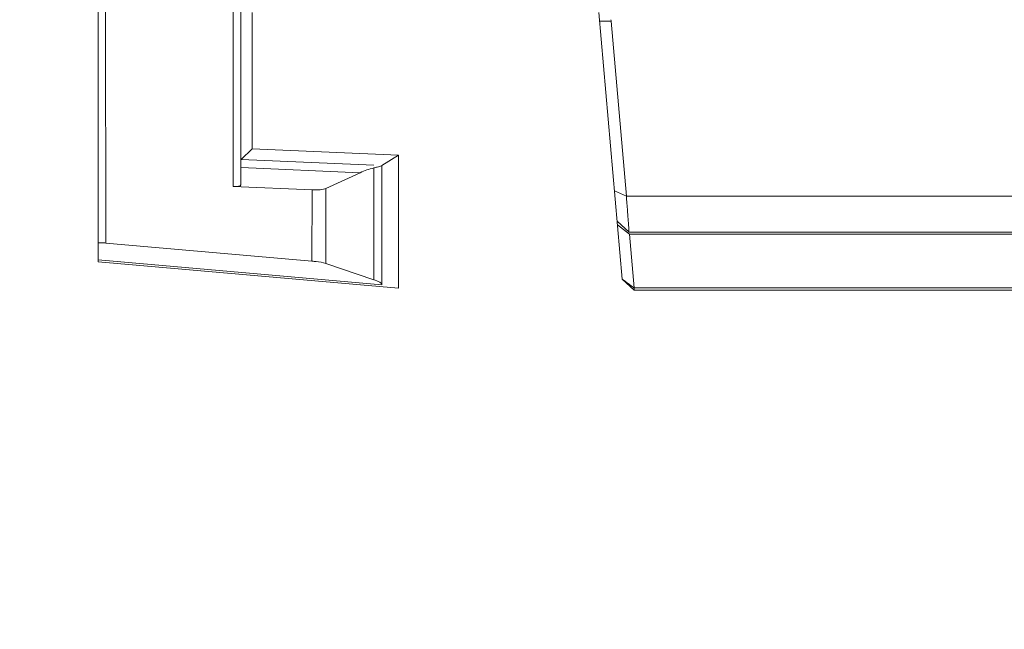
# Model space of a CAD drawing. Header units: millimetres. Extents: x -296 to 295, y -209 to 209.
# Tile 25 of 140: x -255 to -243, y -7 to 1. Entities that reach past the tile are written whole.
import ezdxf

# ---------------------------------------------------------------- set-up
doc = ezdxf.new("R2010")
doc.units = ezdxf.units.MM
doc.header["$MEASUREMENT"] = 0
doc.layers.add('layer 1', color=7, linetype='Continuous')

msp = doc.modelspace()

# ---------------------------------------------------------------- linework, layer by layer
at = {"layer": 'layer 1', "color": 1, "lineweight": 0}
msp.add_open_spline([(295.3283, 209.2747), (295.3283, 209.2747), (295.3283, -208.9236), (295.3283, -208.9236), (295.3283, -208.9236), (-296.1944, -208.9236), (-296.1944, -208.9236), (-296.1944, -208.9236), (-296.1944, 209.2747), (-296.1944, 209.2747), (-296.1944, 209.2747), (295.3283, 209.2747), (295.3283, 209.2747)], degree=3, knots=[0, 0, 0, 0, 0.25, 0.25, 0.25, 0.5, 0.5, 0.5, 0.75, 0.75, 0.75, 1, 1, 1, 1], dxfattribs=at)
at = {"layer": 'layer 1', "color": 5, "lineweight": 0}
msp.add_open_spline([(-281.2487, 194.7284), (-281.2487, 194.7284), (-281.2487, -197.0649), (-281.2487, -197.0649), (-281.2487, -197.0649), (283.3586, -197.0649), (283.3586, -197.0649)], degree=3, knots=[0, 0, 0, 0, 0.5, 0.5, 0.5, 1, 1, 1, 1], dxfattribs=at)
at = {"layer": 'layer 1', "lineweight": 9}
for points in [[(-252.6025, 1.5472), (-252.6025, 1.5472), (-252.6025, -0.9353), (-252.6025, -0.9353)], [(-252.5025, -0.9148), (-252.5025, -0.9148), (-252.5025, 1.5467), (-252.5025, 1.5467)], [(-254.3543, -1.9124), (-254.3543, -1.9124), (-254.3543, 1.3462), (-254.3543, 1.3462)], [(-254.2597, 1.3475), (-254.2597, 1.3475), (-254.2543, -1.6686), (-254.2543, -1.6686)], [(-252.3532, 1.3228), (-252.3532, 1.3228), (-252.3532, -0.4482), (-252.3532, -0.4482)], [(-247.5518, -2.1359), (-247.5518, -2.1359), (-247.8543, 1.3214), (-247.8543, 1.3214)], [(-247.6946, 1.2073), (-247.6946, 1.2073), (-247.8443, 1.2073), (-247.8443, 1.2073)], [(-247.6946, 1.2073), (-247.6952, 1.2141), (-247.6958, 1.2216), (-247.6996, 1.2273)], [(-247.6946, 1.2073), (-247.6946, 1.2073), (-247.4963, -1.0591), (-247.4963, -1.0591)], [(-252.3532, -0.4482), (-252.3532, -0.4482), (-252.4964, -0.5853), (-252.4964, -0.5853)], [(-252.3532, -0.4482), (-252.3532, -0.4482), (-250.4554, -0.531), (-250.4554, -0.531)], [(-250.7744, -0.6604), (-250.7744, -0.6604), (-252.4964, -0.5853), (-252.4964, -0.5853)], [(-250.4554, -0.531), (-250.4554, -0.531), (-250.6702, -0.665), (-250.6702, -0.665)], [(-250.4554, -0.531), (-250.4554, -0.531), (-250.4554, -2.2536), (-250.4554, -2.2536)], [(-252.4994, -0.6897), (-252.4994, -0.6897), (-250.9545, -0.7572), (-250.9545, -0.7572)], [(-250.9545, -0.7572), (-250.9545, -0.7572), (-251.399, -0.9602), (-251.399, -0.9602)], [(-250.7759, -0.6951), (-250.836, -0.7096), (-250.8956, -0.7303), (-250.9545, -0.7572)], [(-250.7759, -0.6951), (-250.7759, -0.6951), (-250.7759, -2.1449), (-250.7759, -2.1449)], [(-250.6702, -0.665), (-250.6703, -0.665), (-250.6703, -0.6651), (-250.6704, -0.6653)], [(-250.6704, -2.2094), (-250.6704, -2.2094), (-250.6704, -0.6653), (-250.6704, -0.6653)], [(-252.6025, -0.9353), (-252.6025, -0.9353), (-251.5779, -0.9801), (-251.5779, -0.9801)], [(-251.5812, -1.9043), (-251.5812, -1.9043), (-251.5779, -0.9801), (-251.5779, -0.9801)], [(-251.5779, -0.9801), (-251.5021, -0.9834), (-251.4329, -0.9757), (-251.399, -0.9602)], [(-251.399, -0.9602), (-251.399, -0.9602), (-251.3992, -1.9341), (-251.3992, -1.9341)], [(-247.4963, -1.0591), (-247.4963, -1.0591), (-247.6521, -0.9898), (-247.6521, -0.9898)], [(-240.2123, -1.0591), (-240.2123, -1.0591), (-247.4963, -1.0591), (-247.4963, -1.0591)], [(-247.6174, -1.3859), (-247.6174, -1.3859), (-247.4616, -1.5286), (-247.4616, -1.5286)], [(-247.6133, -1.4336), (-247.6133, -1.4336), (-247.4574, -1.5554), (-247.4574, -1.5554)], [(-247.4616, -1.5286), (-247.4616, -1.5286), (-240.2469, -1.5286), (-240.2469, -1.5286)], [(-247.4574, -1.5554), (-247.4574, -1.5554), (-240.2511, -1.5554), (-240.2511, -1.5554)], [(-247.4574, -1.5554), (-247.4574, -1.5554), (-247.3965, -2.2519), (-247.3965, -2.2519)], [(-254.2543, -1.6686), (-254.2749, -1.6668), (-254.2951, -1.6658), (-254.3119, -1.6658)], [(-254.2543, -1.6686), (-254.2543, -1.6686), (-251.5812, -1.9043), (-251.5812, -1.9043)], [(-254.3543, -1.8884), (-254.3543, -1.8884), (-250.6704, -2.2091), (-250.6704, -2.2091)], [(-250.4554, -2.2536), (-250.4554, -2.2536), (-254.3543, -1.9124), (-254.3543, -1.9124)], [(-251.3992, -1.9341), (-251.3992, -1.9341), (-250.7759, -2.1449), (-250.7759, -2.1449)], [(-247.5518, -2.1356), (-247.5, -2.1742), (-247.4477, -2.2123), (-247.3965, -2.2519)], [(-247.396, -2.2786), (-247.396, -2.2786), (-247.5518, -2.1359), (-247.5518, -2.1359)], [(-240.312, -2.2519), (-240.312, -2.2519), (-247.3965, -2.2519), (-247.3965, -2.2519)], [(-247.3965, -2.2519), (-247.3965, -2.2519), (-247.396, -2.2786), (-247.396, -2.2786)], [(-247.396, -2.2786), (-247.396, -2.2786), (-240.3126, -2.2786), (-240.3126, -2.2786)]]:
    msp.add_open_spline(points, degree=3, dxfattribs=at)
for points, knots in [([(-250.7759, -0.6951), (-250.7609, -0.6915), (-250.7461, -0.6875), (-250.7308, -0.6838), (-250.7196, -0.6811), (-250.7081, -0.6785), (-250.6979, -0.6748), (-250.6915, -0.6725), (-250.6857, -0.6697), (-250.6777, -0.6685), (-250.6746, -0.668), (-250.6713, -0.6678), (-250.6704, -0.6653)], [0, 0, 0, 0, 0.25, 0.25, 0.25, 0.5, 0.5, 0.5, 0.75, 0.75, 0.75, 1, 1, 1, 1]), ([(-252.6025, -0.9353), (-252.5788, -0.9364), (-252.5599, -0.9357), (-252.5313, -0.931), (-252.518, -0.9288), (-252.5026, -0.9257), (-252.5025, -0.9147)], [0, 0, 0, 0, 0.5, 0.5, 0.5, 1, 1, 1, 1]), ([(-247.4963, -1.0591), (-247.4921, -1.1241), (-247.4872, -1.1891), (-247.4821, -1.2541), (-247.48, -1.2811), (-247.4779, -1.3082), (-247.4757, -1.3352), (-247.474, -1.3579), (-247.4722, -1.3805), (-247.4706, -1.4033), (-247.4693, -1.4214), (-247.4681, -1.4396), (-247.4667, -1.4575), (-247.4657, -1.4704), (-247.4646, -1.4832), (-247.4642, -1.4968), (-247.4641, -1.5016), (-247.464, -1.5064), (-247.4634, -1.5106), (-247.4629, -1.5137), (-247.4622, -1.5163), (-247.4627, -1.5206), (-247.4631, -1.5241), (-247.4643, -1.5286), (-247.4616, -1.5286)], [0, 0, 0, 0, 0.125, 0.125, 0.125, 0.25, 0.25, 0.25, 0.375, 0.375, 0.375, 0.5, 0.5, 0.5, 0.625, 0.625, 0.625, 0.75, 0.75, 0.75, 0.875, 0.875, 0.875, 1, 1, 1, 1]), ([(-254.3543, -1.674), (-254.3552, -1.6708), (-254.3504, -1.6692), (-254.3462, -1.6681), (-254.3317, -1.6642), (-254.3234, -1.6658), (-254.3119, -1.6658)], [0, 0, 0, 0, 0.5, 0.5, 0.5, 1, 1, 1, 1]), ([(-251.5779, -1.9046), (-251.5597, -1.9061), (-251.5416, -1.9082), (-251.5234, -1.9103), (-251.4816, -1.9152), (-251.4395, -1.9205), (-251.3997, -1.9339)], [0, 0, 0, 0, 0.5, 0.5, 0.5, 1, 1, 1, 1]), ([(-250.6704, -2.2091), (-250.671, -2.1954), (-250.6849, -2.1861), (-250.698, -2.1784), (-250.7251, -2.1627), (-250.7492, -2.1539), (-250.7759, -2.1449)], [0, 0, 0, 0, 0.5, 0.5, 0.5, 1, 1, 1, 1])]:
    msp.add_open_spline(points, degree=3, knots=knots, dxfattribs=at)

doc.saveas('drawing.dxf')
